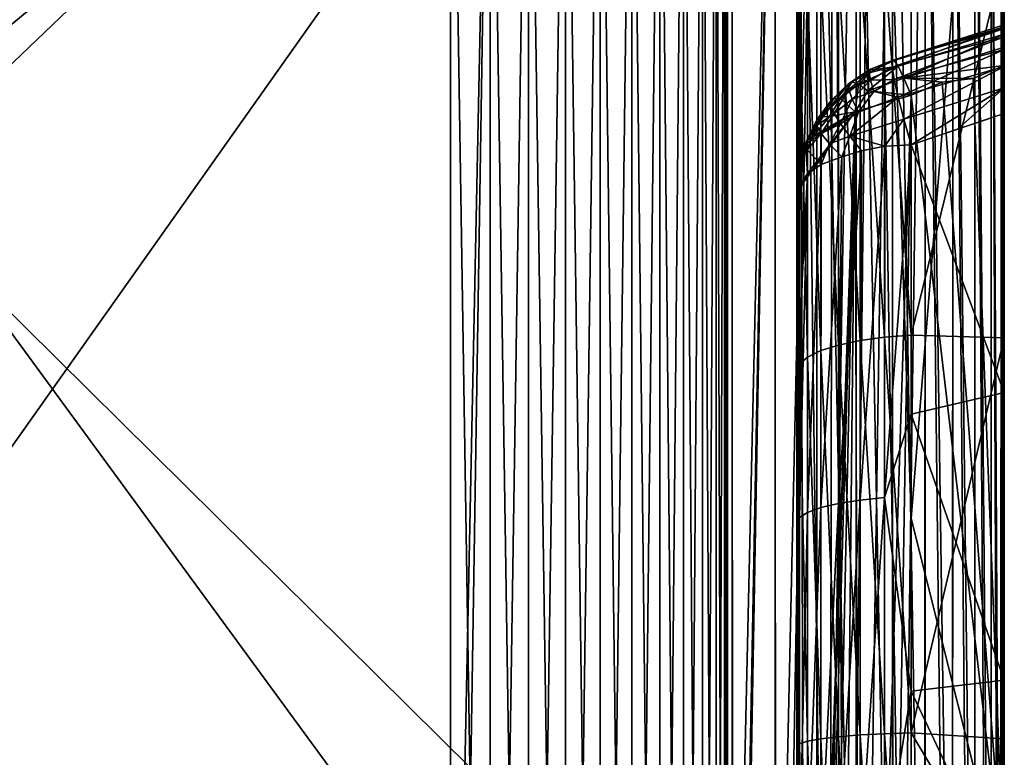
# Model space of a CAD drawing. Header units: millimetres. Extents: x 0 to 12.2, y -14.5 to 4.
# Tile 68 of 98: x 10.489 to 11.2, y -6.345 to -5.812. Entities that reach past the tile are written whole.
import ezdxf

# ---------------------------------------------------------------- set-up
doc = ezdxf.new("R2010")
doc.units = ezdxf.units.MM
doc.header["$LTSCALE"] = 65.185185
for name, color, linetype in [('110', 7, 'CONTINUOUS'), ('113', 7, 'CONTINUOUS'), ('114', 7, 'CONTINUOUS'), ('117', 7, 'CONTINUOUS'), ('118', 7, 'CONTINUOUS'), ('119', 7, 'CONTINUOUS'), ('12', 7, 'CONTINUOUS'), ('120', 7, 'CONTINUOUS'), ('121', 7, 'CONTINUOUS'), ('126', 7, 'CONTINUOUS'), ('127', 7, 'CONTINUOUS'), ('130', 7, 'CONTINUOUS'), ('131', 7, 'CONTINUOUS'), ('136', 7, 'CONTINUOUS'), ('21', 7, 'CONTINUOUS'), ('25', 7, 'CONTINUOUS'), ('26', 7, 'CONTINUOUS'), ('3', 7, 'CONTINUOUS'), ('55', 7, 'CONTINUOUS'), ('62', 7, 'CONTINUOUS'), ('72', 7, 'CONTINUOUS'), ('74', 7, 'CONTINUOUS'), ('94', 7, 'CONTINUOUS'), ('96', 7, 'CONTINUOUS')]:
    doc.layers.add(name, color=color, linetype=linetype)

msp = doc.modelspace()

# ---------------------------------------------------------------- linework, layer by layer
at = {"layer": '110', "linetype": 'Continuous'}
for points in [[(11.00349, -6.74978, -3.76068), (11.00349, -5.38442, -3.29896), (11.03439, -5.38536, -3.29617), (11.00349, -6.74978, -3.76068)], [(11.00349, -6.74978, -3.76068), (11.03439, -5.38536, -3.29617), (11.03439, -6.75073, -3.75789), (11.00349, -6.74978, -3.76068)], [(11.03439, -5.38536, -3.29617), (11.06448, -5.38783, -3.28888), (11.03439, -6.75073, -3.75789), (11.03439, -5.38536, -3.29617)], [(11.03439, -6.75073, -3.75789), (11.06448, -5.38783, -3.28888), (11.06445, -6.75319, -3.7506), (11.03439, -6.75073, -3.75789)], [(11.06445, -6.75319, -3.7506), (11.06448, -5.38783, -3.28888), (11.09297, -6.75712, -3.739), (11.06445, -6.75319, -3.7506)], [(11.06448, -5.38783, -3.28888), (11.09302, -5.39176, -3.27725), (11.09297, -6.75712, -3.739), (11.06448, -5.38783, -3.28888)], [(11.09297, -6.75712, -3.739), (11.09302, -5.39176, -3.27725), (11.11924, -6.76241, -3.72335), (11.09297, -6.75712, -3.739)], [(11.09302, -5.39176, -3.27725), (11.11932, -5.39706, -3.26158), (11.11924, -6.76241, -3.72335), (11.09302, -5.39176, -3.27725)], [(11.11924, -6.76241, -3.72335), (11.11932, -5.39706, -3.26158), (11.14265, -6.76894, -3.70404), (11.11924, -6.76241, -3.72335)], [(11.11932, -5.39706, -3.26158), (11.14274, -5.4036, -3.24224), (11.14265, -6.76894, -3.70404), (11.11932, -5.39706, -3.26158)], [(11.14265, -6.76894, -3.70404), (11.14274, -5.4036, -3.24224), (11.16262, -6.77655, -3.68154), (11.14265, -6.76894, -3.70404)], [(11.14274, -5.4036, -3.24224), (11.16271, -5.41122, -3.2197), (11.16262, -6.77655, -3.68154), (11.14274, -5.4036, -3.24224)], [(11.16262, -6.77655, -3.68154), (11.16271, -5.41122, -3.2197), (11.17867, -6.78506, -3.65638), (11.16262, -6.77655, -3.68154)], [(11.16271, -5.41122, -3.2197), (11.17876, -5.41974, -3.1945), (11.17867, -6.78506, -3.65638), (11.16271, -5.41122, -3.2197)], [(11.17867, -6.78506, -3.65638), (11.17876, -5.41974, -3.1945), (11.19043, -6.79426, -3.62917), (11.17867, -6.78506, -3.65638)], [(11.17876, -5.41974, -3.1945), (11.19049, -5.42895, -3.16725), (11.19043, -6.79426, -3.62917), (11.17876, -5.41974, -3.1945)], [(11.19043, -6.79426, -3.62917), (11.19049, -5.42895, -3.16725), (11.19759, -6.80393, -3.60056), (11.19043, -6.79426, -3.62917)], [(11.19049, -5.42895, -3.16725), (11.19763, -5.43864, -3.13861), (11.19759, -6.80393, -3.60056), (11.19049, -5.42895, -3.16725)], [(11.19763, -5.43864, -3.13861), (11.2, -5.44847, -3.10953), (11.19759, -6.80393, -3.60056), (11.19763, -5.43864, -3.13861)], [(11.2, -5.44847, -3.10953), (11.2, -6.43979, -3.44476), (11.19759, -6.80393, -3.60056), (11.2, -5.44847, -3.10953)]]:
    msp.add_3dface(points, dxfattribs=at)
at = {"layer": '113', "linetype": 'Continuous'}
for points in [[(11.05, -5.93612, -1.53963), (11.05, -7.0796, -0.39615), (11.05, -6.07785, -1.58277), (11.05, -5.93612, -1.53963)], [(11.05, -6.07785, -1.58277), (11.05, -7.0796, -0.39615), (11.05, -6.21872, -1.61378), (11.05, -6.07785, -1.58277)], [(11.05, -6.21872, -1.61378), (11.05, -7.0796, -0.39615), (11.05, -6.35873, -1.63265), (11.05, -6.21872, -1.61378)]]:
    msp.add_3dface(points, dxfattribs=at)
at = {"layer": '114', "linetype": 'Continuous'}
for points in [[(11.13264, -5.86648, -1.46999), (11.09598, -7.02009, -0.33664), (11.09222, -5.87841, -1.48192), (11.13264, -5.86648, -1.46999)], [(11.11364, -7.01373, -0.33028), (11.09598, -7.02009, -0.33664), (11.13264, -5.86648, -1.46999), (11.11364, -7.01373, -0.33028)], [(11.13264, -7.00996, -0.32651), (11.11364, -7.01373, -0.33028), (11.13264, -5.86648, -1.46999), (11.13264, -7.00996, -0.32651)], [(11.05, -7.0796, -0.39615), (11.05, -5.93612, -1.53963), (11.09222, -5.87841, -1.48192), (11.05, -7.0796, -0.39615)], [(11.05199, -7.06557, -0.38212), (11.05, -7.0796, -0.39615), (11.09222, -5.87841, -1.48192), (11.05199, -7.06557, -0.38212)], [(11.05788, -7.05208, -0.36863), (11.05199, -7.06557, -0.38212), (11.09222, -5.87841, -1.48192), (11.05788, -7.05208, -0.36863)], [(11.06747, -7.03967, -0.35622), (11.05788, -7.05208, -0.36863), (11.09222, -5.87841, -1.48192), (11.06747, -7.03967, -0.35622)], [(11.08037, -7.02885, -0.3454), (11.06747, -7.03967, -0.35622), (11.09222, -5.87841, -1.48192), (11.08037, -7.02885, -0.3454)], [(11.09598, -7.02009, -0.33664), (11.08037, -7.02885, -0.3454), (11.09222, -5.87841, -1.48192), (11.09598, -7.02009, -0.33664)]]:
    msp.add_3dface(points, dxfattribs=at)
at = {"layer": '117', "linetype": 'Continuous'}
for points in [[(11.2, -5.84501, -1.47467), (11.2, -6.43979, -0.87989), (11.17752, -5.85433, -1.47095), (11.2, -5.84501, -1.47467)], [(11.2, -6.43979, -0.87989), (11.13264, -5.86648, -1.46999), (11.15507, -5.85713, -1.47375), (11.2, -6.43979, -0.87989)], [(11.17752, -5.85433, -1.47095), (11.2, -6.43979, -0.87989), (11.15507, -5.85713, -1.47375), (11.17752, -5.85433, -1.47095)], [(11.2, -6.43979, -0.87989), (11.13264, -7.00996, -0.32651), (11.13264, -5.86648, -1.46999), (11.2, -6.43979, -0.87989)]]:
    msp.add_3dface(points, dxfattribs=at)
at = {"layer": '118', "linetype": 'Continuous'}
for points in [[(11.2, -5.81823, -1.5656), (11.2, -5.81558, -1.5453), (11.11905, -5.84153, -1.54938), (11.2, -5.81823, -1.5656)], [(11.11905, -5.84153, -1.54938), (11.2, -5.81558, -1.5453), (11.12051, -5.84131, -1.52771), (11.11905, -5.84153, -1.54938)], [(11.2, -5.82441, -1.5851), (11.2, -5.81823, -1.5656), (11.11905, -5.84621, -1.57059), (11.2, -5.82441, -1.5851)], [(11.11905, -5.84621, -1.57059), (11.2, -5.81823, -1.5656), (11.11905, -5.84153, -1.54938), (11.11905, -5.84621, -1.57059)], [(11.2, -5.81558, -1.5453), (11.2, -5.81704, -1.52646), (11.12051, -5.84131, -1.52771), (11.2, -5.81558, -1.5453)], [(11.12051, -5.84131, -1.52771), (11.2, -5.81704, -1.52646), (11.12336, -5.84557, -1.50661), (11.12051, -5.84131, -1.52771)], [(11.2, -5.81704, -1.52646), (11.2, -5.82249, -1.50865), (11.12336, -5.84557, -1.50661), (11.2, -5.81704, -1.52646)], [(11.12051, -5.85513, -1.59033), (11.2, -5.82441, -1.5851), (11.11905, -5.84621, -1.57059), (11.12051, -5.85513, -1.59033)], [(11.2, -5.83355, -1.60153), (11.2, -5.82441, -1.5851), (11.12051, -5.85513, -1.59033), (11.2, -5.83355, -1.60153)], [(11.12336, -5.84557, -1.50661), (11.2, -5.82249, -1.50865), (11.12747, -5.85409, -1.48706), (11.12336, -5.84557, -1.50661)], [(11.2, -5.82249, -1.50865), (11.2, -5.83181, -1.49138), (11.12747, -5.85409, -1.48706), (11.2, -5.82249, -1.50865)], [(11.2, -5.83181, -1.49138), (11.2, -5.84501, -1.47467), (11.12747, -5.85409, -1.48706), (11.2, -5.83181, -1.49138)], [(11.12336, -5.86787, -1.60769), (11.2, -5.83355, -1.60153), (11.12051, -5.85513, -1.59033), (11.12336, -5.86787, -1.60769)], [(11.2, -5.84576, -1.61531), (11.2, -5.83355, -1.60153), (11.12336, -5.86787, -1.60769), (11.2, -5.84576, -1.61531)], [(11.12747, -5.88383, -1.62184), (11.2, -5.84576, -1.61531), (11.12336, -5.86787, -1.60769), (11.12747, -5.88383, -1.62184)], [(11.2, -5.84501, -1.47467), (11.17752, -5.85433, -1.47095), (11.12747, -5.85409, -1.48706), (11.2, -5.84501, -1.47467)], [(11.2, -5.86116, -1.62693), (11.2, -5.84576, -1.61531), (11.12747, -5.88383, -1.62184), (11.2, -5.86116, -1.62693)], [(11.15507, -5.85713, -1.47375), (11.13264, -5.86648, -1.46999), (11.12747, -5.85409, -1.48706), (11.15507, -5.85713, -1.47375)], [(11.17752, -5.85433, -1.47095), (11.15507, -5.85713, -1.47375), (11.12747, -5.85409, -1.48706), (11.17752, -5.85433, -1.47095)], [(11.13264, -5.90225, -1.6321), (11.2, -5.86116, -1.62693), (11.12747, -5.88383, -1.62184), (11.13264, -5.90225, -1.6321)], [(11.1663, -5.89098, -1.63427), (11.2, -5.86116, -1.62693), (11.13264, -5.90225, -1.6321), (11.1663, -5.89098, -1.63427)], [(11.2, -5.87974, -1.63639), (11.2, -5.86116, -1.62693), (11.1663, -5.89098, -1.63427), (11.2, -5.87974, -1.63639)]]:
    msp.add_3dface(points, dxfattribs=at)
at = {"layer": '119', "linetype": 'Continuous'}
for points in [[(11.10567, -5.84826, -1.52185), (11.12336, -5.84557, -1.50661), (11.09471, -5.85864, -1.50899), (11.10567, -5.84826, -1.52185)], [(11.09471, -5.85864, -1.50899), (11.12336, -5.84557, -1.50661), (11.10136, -5.86327, -1.4914), (11.09471, -5.85864, -1.50899)], [(11.12336, -5.84557, -1.50661), (11.12747, -5.85409, -1.48706), (11.10136, -5.86327, -1.4914), (11.12336, -5.84557, -1.50661)], [(11.11905, -5.84621, -1.57059), (11.11905, -5.84153, -1.54938), (11.10243, -5.85023, -1.55858), (11.11905, -5.84621, -1.57059)], [(11.10243, -5.85023, -1.55858), (11.11905, -5.84153, -1.54938), (11.10324, -5.84772, -1.54023), (11.10243, -5.85023, -1.55858)], [(11.10324, -5.85568, -1.57629), (11.11905, -5.84621, -1.57059), (11.10243, -5.85023, -1.55858), (11.10324, -5.85568, -1.57629)], [(11.11905, -5.84153, -1.54938), (11.12051, -5.84131, -1.52771), (11.10324, -5.84772, -1.54023), (11.11905, -5.84153, -1.54938)], [(11.10324, -5.84772, -1.54023), (11.12051, -5.84131, -1.52771), (11.10567, -5.84826, -1.52185), (11.10324, -5.84772, -1.54023)], [(11.12051, -5.85513, -1.59033), (11.11905, -5.84621, -1.57059), (11.10324, -5.85568, -1.57629), (11.12051, -5.85513, -1.59033)], [(11.12051, -5.84131, -1.52771), (11.12336, -5.84557, -1.50661), (11.10567, -5.84826, -1.52185), (11.12051, -5.84131, -1.52771)], [(11.10243, -5.85023, -1.55858), (11.10324, -5.84772, -1.54023), (11.08779, -5.85816, -1.54691), (11.10243, -5.85023, -1.55858)], [(11.08779, -5.85816, -1.54691), (11.10324, -5.84772, -1.54023), (11.09013, -5.85691, -1.52773), (11.08779, -5.85816, -1.54691)], [(11.10324, -5.85568, -1.57629), (11.10243, -5.85023, -1.55858), (11.08779, -5.86234, -1.56583), (11.10324, -5.85568, -1.57629)], [(11.08779, -5.86234, -1.56583), (11.10243, -5.85023, -1.55858), (11.08779, -5.85816, -1.54691), (11.08779, -5.86234, -1.56583)], [(11.10324, -5.84772, -1.54023), (11.10567, -5.84826, -1.52185), (11.09013, -5.85691, -1.52773), (11.10324, -5.84772, -1.54023)], [(11.09013, -5.85691, -1.52773), (11.10567, -5.84826, -1.52185), (11.09471, -5.85864, -1.50899), (11.09013, -5.85691, -1.52773)], [(11.12747, -5.85409, -1.48706), (11.13264, -5.86648, -1.46999), (11.10136, -5.86327, -1.4914), (11.12747, -5.85409, -1.48706)], [(11.08779, -5.86234, -1.56583), (11.08779, -5.85816, -1.54691), (11.07487, -5.87414, -1.56228), (11.08779, -5.86234, -1.56583)], [(11.07487, -5.87414, -1.56228), (11.08779, -5.85816, -1.54691), (11.07487, -5.87036, -1.54517), (11.07487, -5.87414, -1.56228)], [(11.07487, -5.87036, -1.54517), (11.08779, -5.85816, -1.54691), (11.07717, -5.8686, -1.52788), (11.07487, -5.87036, -1.54517)], [(11.08779, -5.85816, -1.54691), (11.09013, -5.85691, -1.52773), (11.07717, -5.8686, -1.52788), (11.08779, -5.85816, -1.54691)], [(11.07717, -5.8686, -1.52788), (11.09013, -5.85691, -1.52773), (11.08172, -5.86892, -1.51095), (11.07717, -5.8686, -1.52788)], [(11.09013, -5.85691, -1.52773), (11.09471, -5.85864, -1.50899), (11.08172, -5.86892, -1.51095), (11.09013, -5.85691, -1.52773)], [(11.08172, -5.86892, -1.51095), (11.09471, -5.85864, -1.50899), (11.09222, -5.87841, -1.48192), (11.08172, -5.86892, -1.51095)], [(11.09013, -5.86928, -1.58376), (11.10324, -5.85568, -1.57629), (11.08779, -5.86234, -1.56583), (11.09013, -5.86928, -1.58376)], [(11.10567, -5.8639, -1.59273), (11.10324, -5.85568, -1.57629), (11.09013, -5.86928, -1.58376), (11.10567, -5.8639, -1.59273)], [(11.09471, -5.85864, -1.50899), (11.10136, -5.86327, -1.4914), (11.09222, -5.87841, -1.48192), (11.09471, -5.85864, -1.50899)], [(11.10567, -5.8639, -1.59273), (11.12051, -5.85513, -1.59033), (11.10324, -5.85568, -1.57629), (11.10567, -5.8639, -1.59273)], [(11.12336, -5.86787, -1.60769), (11.12051, -5.85513, -1.59033), (11.10567, -5.8639, -1.59273), (11.12336, -5.86787, -1.60769)], [(11.07717, -5.87982, -1.5787), (11.08779, -5.86234, -1.56583), (11.07487, -5.87414, -1.56228), (11.07717, -5.87982, -1.5787)], [(11.09013, -5.86928, -1.58376), (11.08779, -5.86234, -1.56583), (11.07717, -5.87982, -1.5787), (11.09013, -5.86928, -1.58376)], [(11.12747, -5.88383, -1.62184), (11.12336, -5.86787, -1.60769), (11.08836, -5.89614, -1.60747), (11.12747, -5.88383, -1.62184)], [(11.08836, -5.89614, -1.60747), (11.12336, -5.86787, -1.60769), (11.09471, -5.87872, -1.60003), (11.08836, -5.89614, -1.60747)], [(11.09471, -5.87872, -1.60003), (11.10567, -5.8639, -1.59273), (11.09013, -5.86928, -1.58376), (11.09471, -5.87872, -1.60003)], [(11.13264, -5.86648, -1.46999), (11.09222, -5.87841, -1.48192), (11.10136, -5.86327, -1.4914), (11.13264, -5.86648, -1.46999)], [(11.12336, -5.86787, -1.60769), (11.10567, -5.8639, -1.59273), (11.09471, -5.87872, -1.60003), (11.12336, -5.86787, -1.60769)], [(11.07487, -5.87036, -1.54517), (11.07717, -5.8686, -1.52788), (11.06447, -5.88434, -1.54128), (11.07487, -5.87036, -1.54517)], [(11.06447, -5.88434, -1.54128), (11.07717, -5.8686, -1.52788), (11.06758, -5.88211, -1.52259), (11.06447, -5.88434, -1.54128)], [(11.07487, -5.87414, -1.56228), (11.07487, -5.87036, -1.54517), (11.06447, -5.88845, -1.55992), (11.07487, -5.87414, -1.56228)], [(11.06447, -5.88845, -1.55992), (11.07487, -5.87036, -1.54517), (11.06447, -5.88434, -1.54128), (11.06447, -5.88845, -1.55992)], [(11.07717, -5.87982, -1.5787), (11.07487, -5.87414, -1.56228), (11.06447, -5.88845, -1.55992), (11.07717, -5.87982, -1.5787)], [(11.07717, -5.8686, -1.52788), (11.08172, -5.86892, -1.51095), (11.06758, -5.88211, -1.52259), (11.07717, -5.8686, -1.52788)], [(11.06758, -5.88211, -1.52259), (11.08172, -5.86892, -1.51095), (11.07369, -5.88185, -1.50452), (11.06758, -5.88211, -1.52259)], [(11.08172, -5.86892, -1.51095), (11.09222, -5.87841, -1.48192), (11.07369, -5.88185, -1.50452), (11.08172, -5.86892, -1.51095)], [(11.08172, -5.88723, -1.59392), (11.09013, -5.86928, -1.58376), (11.07717, -5.87982, -1.5787), (11.08172, -5.88723, -1.59392)], [(11.09471, -5.87872, -1.60003), (11.09013, -5.86928, -1.58376), (11.08172, -5.88723, -1.59392), (11.09471, -5.87872, -1.60003)], [(11.05, -5.93612, -1.53963), (11.05785, -5.92309, -1.57623), (11.09222, -5.87841, -1.48192), (11.05, -5.93612, -1.53963)], [(11.05633, -5.90194, -1.54717), (11.05761, -5.89885, -1.53098), (11.09222, -5.87841, -1.48192), (11.05633, -5.90194, -1.54717)], [(11.05785, -5.92309, -1.57623), (11.05633, -5.90194, -1.54717), (11.09222, -5.87841, -1.48192), (11.05785, -5.92309, -1.57623)], [(11.09222, -5.87841, -1.48192), (11.05761, -5.89885, -1.53098), (11.06141, -5.89679, -1.51502), (11.09222, -5.87841, -1.48192)], [(11.06447, -5.88434, -1.54128), (11.06758, -5.88211, -1.52259), (11.05761, -5.89885, -1.53098), (11.06447, -5.88434, -1.54128)], [(11.05761, -5.89885, -1.53098), (11.06758, -5.88211, -1.52259), (11.06141, -5.89679, -1.51502), (11.05761, -5.89885, -1.53098)], [(11.07369, -5.88185, -1.50452), (11.09222, -5.87841, -1.48192), (11.06141, -5.89679, -1.51502), (11.07369, -5.88185, -1.50452)], [(11.06758, -5.88211, -1.52259), (11.07369, -5.88185, -1.50452), (11.06141, -5.89679, -1.51502), (11.06758, -5.88211, -1.52259)], [(11.06758, -5.8943, -1.57781), (11.07717, -5.87982, -1.5787), (11.06447, -5.88845, -1.55992), (11.06758, -5.8943, -1.57781)], [(11.08172, -5.88723, -1.59392), (11.07717, -5.87982, -1.5787), (11.06758, -5.8943, -1.57781), (11.08172, -5.88723, -1.59392)], [(11.08836, -5.89614, -1.60747), (11.09471, -5.87872, -1.60003), (11.08172, -5.88723, -1.59392), (11.08836, -5.89614, -1.60747)], [(11.06447, -5.88845, -1.55992), (11.06447, -5.88434, -1.54128), (11.05633, -5.90194, -1.54717), (11.06447, -5.88845, -1.55992)], [(11.05633, -5.90194, -1.54717), (11.06447, -5.88434, -1.54128), (11.05761, -5.89885, -1.53098), (11.05633, -5.90194, -1.54717)], [(11.05761, -5.90595, -1.56316), (11.06447, -5.88845, -1.55992), (11.05633, -5.90194, -1.54717), (11.05761, -5.90595, -1.56316)], [(11.06758, -5.8943, -1.57781), (11.06447, -5.88845, -1.55992), (11.05761, -5.90595, -1.56316), (11.06758, -5.8943, -1.57781)], [(11.07369, -5.90167, -1.59432), (11.08172, -5.88723, -1.59392), (11.06758, -5.8943, -1.57781), (11.07369, -5.90167, -1.59432)], [(11.08836, -5.89614, -1.60747), (11.08172, -5.88723, -1.59392), (11.07369, -5.90167, -1.59432), (11.08836, -5.89614, -1.60747)], [(11.1136, -5.90326, -1.62678), (11.12747, -5.88383, -1.62184), (11.08836, -5.89614, -1.60747), (11.1136, -5.90326, -1.62678)], [(11.13264, -5.90225, -1.6321), (11.12747, -5.88383, -1.62184), (11.1136, -5.90326, -1.62678), (11.13264, -5.90225, -1.6321)], [(11.06764, -5.91651, -1.59284), (11.06758, -5.8943, -1.57781), (11.05761, -5.90595, -1.56316), (11.06764, -5.91651, -1.59284)], [(11.07369, -5.90167, -1.59432), (11.06758, -5.8943, -1.57781), (11.06764, -5.91651, -1.59284), (11.07369, -5.90167, -1.59432)], [(11.08251, -5.91105, -1.60903), (11.08836, -5.89614, -1.60747), (11.07369, -5.90167, -1.59432), (11.08251, -5.91105, -1.60903)], [(11.09682, -5.90674, -1.61906), (11.08836, -5.89614, -1.60747), (11.08251, -5.91105, -1.60903), (11.09682, -5.90674, -1.61906)], [(11.1136, -5.90326, -1.62678), (11.08836, -5.89614, -1.60747), (11.09682, -5.90674, -1.61906), (11.1136, -5.90326, -1.62678)], [(11.05761, -5.90595, -1.56316), (11.05633, -5.90194, -1.54717), (11.05785, -5.92309, -1.57623), (11.05761, -5.90595, -1.56316)], [(11.08251, -5.91105, -1.60903), (11.07369, -5.90167, -1.59432), (11.06764, -5.91651, -1.59284), (11.08251, -5.91105, -1.60903)], [(11.06764, -5.91651, -1.59284), (11.05761, -5.90595, -1.56316), (11.05785, -5.92309, -1.57623), (11.06764, -5.91651, -1.59284)]]:
    msp.add_3dface(points, dxfattribs=at)
at = {"layer": '12', "linetype": 'Continuous'}
for points in [[(8.98, -7.12129, -7.75), (8.98, -5.34097, -7.75), (10.8, -6.85714, -7.75), (8.98, -7.12129, -7.75)], [(10.8, -6.85714, -7.75), (8.98, -5.34097, -7.75), (10.8, -5.46364, -7.75), (10.8, -6.85714, -7.75)]]:
    msp.add_3dface(points, dxfattribs=at)
at = {"layer": '120', "linetype": 'Continuous'}
for points in [[(11.11356, -6.15726, -1.69853), (11.1136, -5.90326, -1.62678), (11.09581, -6.15905, -1.68963), (11.11356, -6.15726, -1.69853)], [(11.1136, -5.90326, -1.62678), (11.09682, -5.90674, -1.61906), (11.09581, -6.15905, -1.68963), (11.1136, -5.90326, -1.62678)], [(11.13264, -6.0969, -1.69073), (11.13264, -5.90225, -1.6321), (11.11356, -6.15726, -1.69853), (11.13264, -6.0969, -1.69073)], [(11.13264, -5.90225, -1.6321), (11.1136, -5.90326, -1.62678), (11.11356, -6.15726, -1.69853), (11.13264, -5.90225, -1.6321)], [(11.08022, -6.16151, -1.67746), (11.08251, -5.91105, -1.60903), (11.0674, -6.16453, -1.6625), (11.08022, -6.16151, -1.67746)], [(11.08251, -5.91105, -1.60903), (11.06764, -5.91651, -1.59284), (11.0674, -6.16453, -1.6625), (11.08251, -5.91105, -1.60903)], [(11.09581, -6.15905, -1.68963), (11.09682, -5.90674, -1.61906), (11.08022, -6.16151, -1.67746), (11.09581, -6.15905, -1.68963)], [(11.09682, -5.90674, -1.61906), (11.08251, -5.91105, -1.60903), (11.08022, -6.16151, -1.67746), (11.09682, -5.90674, -1.61906)], [(11.06764, -5.91651, -1.59284), (11.05785, -5.92309, -1.57623), (11.05786, -6.16799, -1.64534), (11.06764, -5.91651, -1.59284)], [(11.0674, -6.16453, -1.6625), (11.06764, -5.91651, -1.59284), (11.05786, -6.16799, -1.64534), (11.0674, -6.16453, -1.6625)], [(11.05, -5.93612, -1.53963), (11.05, -6.07785, -1.58277), (11.05785, -5.92309, -1.57623), (11.05, -5.93612, -1.53963)], [(11.05785, -5.92309, -1.57623), (11.05, -6.07785, -1.58277), (11.05198, -6.17176, -1.62667), (11.05785, -5.92309, -1.57623)], [(11.05785, -5.92309, -1.57623), (11.05198, -6.17176, -1.62667), (11.05786, -6.16799, -1.64534), (11.05785, -5.92309, -1.57623)], [(11.05, -6.07785, -1.58277), (11.05, -6.21872, -1.61378), (11.05198, -6.17176, -1.62667), (11.05, -6.07785, -1.58277)], [(11.13264, -6.29706, -1.72623), (11.13264, -6.0969, -1.69073), (11.11356, -6.15726, -1.69853), (11.13264, -6.29706, -1.72623)], [(11.09581, -6.41875, -1.72177), (11.09581, -6.15905, -1.68963), (11.08022, -6.41933, -1.70937), (11.09581, -6.41875, -1.72177)], [(11.08022, -6.41933, -1.70937), (11.09581, -6.15905, -1.68963), (11.08022, -6.16151, -1.67746), (11.08022, -6.41933, -1.70937)], [(11.11356, -6.41832, -1.73084), (11.11356, -6.15726, -1.69853), (11.09581, -6.41875, -1.72177), (11.11356, -6.41832, -1.73084)], [(11.09581, -6.41875, -1.72177), (11.11356, -6.15726, -1.69853), (11.09581, -6.15905, -1.68963), (11.09581, -6.41875, -1.72177)], [(11.11356, -6.41832, -1.73084), (11.13264, -6.29706, -1.72623), (11.11356, -6.15726, -1.69853), (11.11356, -6.41832, -1.73084)], [(11.0674, -6.42005, -1.69412), (11.0674, -6.16453, -1.6625), (11.05786, -6.42088, -1.67664), (11.0674, -6.42005, -1.69412)], [(11.05786, -6.42088, -1.67664), (11.0674, -6.16453, -1.6625), (11.05786, -6.16799, -1.64534), (11.05786, -6.42088, -1.67664)], [(11.08022, -6.41933, -1.70937), (11.08022, -6.16151, -1.67746), (11.0674, -6.42005, -1.69412), (11.08022, -6.41933, -1.70937)], [(11.0674, -6.42005, -1.69412), (11.08022, -6.16151, -1.67746), (11.0674, -6.16453, -1.6625), (11.0674, -6.42005, -1.69412)], [(11.05, -6.21872, -1.61378), (11.05, -6.35873, -1.63265), (11.05198, -6.17176, -1.62667), (11.05, -6.21872, -1.61378)], [(11.05198, -6.17176, -1.62667), (11.05, -6.35873, -1.63265), (11.05198, -6.42178, -1.65761), (11.05198, -6.17176, -1.62667)], [(11.05198, -6.17176, -1.62667), (11.05198, -6.42178, -1.65761), (11.05786, -6.16799, -1.64534), (11.05198, -6.17176, -1.62667)], [(11.05198, -6.42178, -1.65761), (11.05786, -6.42088, -1.67664), (11.05786, -6.16799, -1.64534), (11.05198, -6.42178, -1.65761)], [(11.13264, -6.5, -1.73812), (11.13264, -6.29706, -1.72623), (11.11356, -6.41832, -1.73084), (11.13264, -6.5, -1.73812)]]:
    msp.add_3dface(points, dxfattribs=at)
at = {"layer": '121', "linetype": 'Continuous'}
for points in [[(11.2, -6.0814, -1.6992), (11.2, -5.87974, -1.63639), (11.13264, -5.90225, -1.6321), (11.2, -6.0814, -1.6992)], [(11.2, -5.87974, -1.63639), (11.1663, -5.89098, -1.63427), (11.13264, -5.90225, -1.6321), (11.2, -5.87974, -1.63639)], [(11.2, -6.0814, -1.6992), (11.13264, -5.90225, -1.6321), (11.13264, -6.0969, -1.69073), (11.2, -6.0814, -1.6992)], [(11.2, -6.28917, -1.73725), (11.2, -6.0814, -1.6992), (11.13264, -6.0969, -1.69073), (11.2, -6.28917, -1.73725)], [(11.2, -6.28917, -1.73725), (11.13264, -6.0969, -1.69073), (11.13264, -6.29706, -1.72623), (11.2, -6.28917, -1.73725)], [(11.2, -6.43948, -1.74894), (11.2, -6.28917, -1.73725), (11.13264, -6.29706, -1.72623), (11.2, -6.43948, -1.74894)], [(11.2, -6.43948, -1.74894), (11.13264, -6.29706, -1.72623), (11.13264, -6.5, -1.73812), (11.2, -6.43948, -1.74894)]]:
    msp.add_3dface(points, dxfattribs=at)
at = {"layer": '126', "linetype": 'Continuous'}
for points in [[(11.05, -6.94033, 0.5964), (11.05, -5.26519, -1.07874), (11.05, -6.88238, 1.59406), (11.05, -6.94033, 0.5964)], [(11.05, -6.88238, 1.59406), (11.05, -5.26519, -1.07874), (11.05, -6.61467, 1.63512), (11.05, -6.88238, 1.59406)], [(11.05, -6.61467, 1.63512), (11.05, -5.26519, -1.07874), (11.05, -6.33675, 1.63032), (11.05, -6.61467, 1.63512)], [(11.05, -6.33675, 1.63032), (11.05, -5.26519, -1.07874), (11.05, -6.06614, 1.58114), (11.05, -6.33675, 1.63032)], [(11.05, -6.06614, 1.58114), (11.05, -5.26519, -1.07874), (11.05, -5.80829, 1.48529), (11.05, -6.06614, 1.58114)]]:
    msp.add_3dface(points, dxfattribs=at)
at = {"layer": '127', "linetype": 'Continuous'}
for points in [[(11.05, -6.94033, 0.5964), (11.05143, -6.95223, 0.5845), (11.05, -5.26519, -1.07874), (11.05, -6.94033, 0.5964)], [(11.05, -5.26519, -1.07874), (11.05143, -6.95223, 0.5845), (11.05199, -5.27923, -1.09278), (11.05, -5.26519, -1.07874)], [(11.05143, -6.95223, 0.5845), (11.05577, -6.96399, 0.57273), (11.05199, -5.27923, -1.09278), (11.05143, -6.95223, 0.5845)], [(11.05577, -6.96399, 0.57273), (11.07343, -6.98581, 0.55092), (11.05199, -5.27923, -1.09278), (11.05577, -6.96399, 0.57273)], [(11.05199, -5.27923, -1.09278), (11.07343, -6.98581, 0.55092), (11.07646, -5.31311, -1.12665), (11.05199, -5.27923, -1.09278)], [(11.07343, -6.98581, 0.55092), (11.08629, -6.99483, 0.5419), (11.07646, -5.31311, -1.12665), (11.07343, -6.98581, 0.55092)], [(11.07646, -5.31311, -1.12665), (11.08629, -6.99483, 0.5419), (11.10506, -5.32836, -1.1419), (11.07646, -5.31311, -1.12665)], [(11.08629, -6.99483, 0.5419), (11.13264, -7.00996, 0.52676), (11.10506, -5.32836, -1.1419), (11.08629, -6.99483, 0.5419)], [(11.10506, -5.32836, -1.1419), (11.13264, -7.00996, 0.52676), (11.13264, -6.1724, -0.31081), (11.10506, -5.32836, -1.1419)], [(11.13264, -5.33483, -1.14837), (11.10506, -5.32836, -1.1419), (11.13264, -6.1724, -0.31081), (11.13264, -5.33483, -1.14837)]]:
    msp.add_3dface(points, dxfattribs=at)
at = {"layer": '130', "linetype": 'Continuous'}
for points in [[(11.2, -5.76546, 1.58721), (11.2, -6.04181, 1.68891), (11.13264, -6.03993, 1.67613), (11.2, -5.76546, 1.58721)], [(11.13264, -5.76549, 1.5753), (11.2, -5.76546, 1.58721), (11.13264, -6.03993, 1.67613), (11.13264, -5.76549, 1.5753)], [(11.13264, -6.03993, 1.67613), (11.2, -6.04181, 1.68891), (11.13264, -6.32739, 1.72953), (11.13264, -6.03993, 1.67613)], [(11.2, -6.04181, 1.68891), (11.2, -6.33168, 1.74082), (11.13264, -6.32739, 1.72953), (11.2, -6.04181, 1.68891)], [(11.2, -6.33168, 1.74082), (11.2, -6.44017, 1.7479), (11.13264, -6.32739, 1.72953), (11.2, -6.33168, 1.74082)], [(11.13264, -6.32739, 1.72953), (11.2, -6.44017, 1.7479), (11.13264, -6.61973, 1.73399), (11.13264, -6.32739, 1.72953)]]:
    msp.add_3dface(points, dxfattribs=at)
at = {"layer": '131', "linetype": 'Continuous'}
for points in [[(11.11356, -5.76776, 1.57044), (11.11356, -6.04135, 1.67096), (11.09581, -5.77159, 1.56222), (11.11356, -5.76776, 1.57044)], [(11.13264, -5.76549, 1.5753), (11.13264, -6.03993, 1.67613), (11.11356, -5.76776, 1.57044), (11.13264, -5.76549, 1.5753)], [(11.11356, -5.76776, 1.57044), (11.13264, -6.03993, 1.67613), (11.11356, -6.04135, 1.67096), (11.11356, -5.76776, 1.57044)], [(11.09581, -5.77159, 1.56222), (11.09581, -6.04375, 1.66221), (11.08022, -5.77684, 1.55096), (11.09581, -5.77159, 1.56222)], [(11.09581, -5.77159, 1.56222), (11.11356, -6.04135, 1.67096), (11.09581, -6.04375, 1.66221), (11.09581, -5.77159, 1.56222)], [(11.08022, -5.77684, 1.55096), (11.08022, -6.04704, 1.65023), (11.0674, -5.78329, 1.53713), (11.08022, -5.77684, 1.55096)], [(11.08022, -5.77684, 1.55096), (11.09581, -6.04375, 1.66221), (11.08022, -6.04704, 1.65023), (11.08022, -5.77684, 1.55096)], [(11.0674, -5.78329, 1.53713), (11.0674, -6.05108, 1.63551), (11.05786, -5.79069, 1.52127), (11.0674, -5.78329, 1.53713)], [(11.0674, -5.78329, 1.53713), (11.08022, -6.04704, 1.65023), (11.0674, -6.05108, 1.63551), (11.0674, -5.78329, 1.53713)], [(11.05198, -5.79874, 1.504), (11.05786, -5.79069, 1.52127), (11.05786, -6.05571, 1.61864), (11.05198, -5.79874, 1.504)], [(11.05786, -5.79069, 1.52127), (11.0674, -6.05108, 1.63551), (11.05786, -6.05571, 1.61864), (11.05786, -5.79069, 1.52127)], [(11.05198, -6.06076, 1.60027), (11.05, -5.80829, 1.48529), (11.05198, -5.79874, 1.504), (11.05198, -6.06076, 1.60027)], [(11.05198, -6.06076, 1.60027), (11.05198, -5.79874, 1.504), (11.05786, -6.05571, 1.61864), (11.05198, -6.06076, 1.60027)], [(11.05, -6.06614, 1.58114), (11.05, -5.80829, 1.48529), (11.05198, -6.06076, 1.60027), (11.05, -6.06614, 1.58114)], [(11.09581, -6.04375, 1.66221), (11.09581, -6.32882, 1.71517), (11.08022, -6.04704, 1.65023), (11.09581, -6.04375, 1.66221)], [(11.11356, -6.04135, 1.67096), (11.11356, -6.32792, 1.7242), (11.09581, -6.04375, 1.66221), (11.11356, -6.04135, 1.67096)], [(11.09581, -6.04375, 1.66221), (11.11356, -6.32792, 1.7242), (11.09581, -6.32882, 1.71517), (11.09581, -6.04375, 1.66221)], [(11.13264, -6.03993, 1.67613), (11.13264, -6.32739, 1.72953), (11.11356, -6.04135, 1.67096), (11.13264, -6.03993, 1.67613)], [(11.11356, -6.04135, 1.67096), (11.13264, -6.32739, 1.72953), (11.11356, -6.32792, 1.7242), (11.11356, -6.04135, 1.67096)], [(11.0674, -6.05108, 1.63551), (11.0674, -6.33157, 1.68762), (11.05786, -6.05571, 1.61864), (11.0674, -6.05108, 1.63551)], [(11.08022, -6.04704, 1.65023), (11.08022, -6.33006, 1.70281), (11.0674, -6.05108, 1.63551), (11.08022, -6.04704, 1.65023)], [(11.0674, -6.05108, 1.63551), (11.08022, -6.33006, 1.70281), (11.0674, -6.33157, 1.68762), (11.0674, -6.05108, 1.63551)], [(11.08022, -6.04704, 1.65023), (11.09581, -6.32882, 1.71517), (11.08022, -6.33006, 1.70281), (11.08022, -6.04704, 1.65023)], [(11.05198, -6.06076, 1.60027), (11.05786, -6.05571, 1.61864), (11.05786, -6.33331, 1.67021), (11.05198, -6.06076, 1.60027)], [(11.05786, -6.05571, 1.61864), (11.0674, -6.33157, 1.68762), (11.05786, -6.33331, 1.67021), (11.05786, -6.05571, 1.61864)], [(11.05198, -6.3352, 1.65125), (11.05, -6.06614, 1.58114), (11.05198, -6.06076, 1.60027), (11.05198, -6.3352, 1.65125)], [(11.05, -6.33675, 1.63032), (11.05, -6.06614, 1.58114), (11.05198, -6.3352, 1.65125), (11.05, -6.33675, 1.63032)], [(11.05198, -6.3352, 1.65125), (11.05198, -6.06076, 1.60027), (11.05786, -6.33331, 1.67021), (11.05198, -6.3352, 1.65125)], [(11.08022, -6.33006, 1.70281), (11.08022, -6.61788, 1.7072), (11.0674, -6.33157, 1.68762), (11.08022, -6.33006, 1.70281)], [(11.09581, -6.32882, 1.71517), (11.09581, -6.61874, 1.71959), (11.08022, -6.33006, 1.70281), (11.09581, -6.32882, 1.71517)], [(11.08022, -6.33006, 1.70281), (11.09581, -6.61874, 1.71959), (11.08022, -6.61788, 1.7072), (11.08022, -6.33006, 1.70281)], [(11.11356, -6.32792, 1.7242), (11.11356, -6.61936, 1.72865), (11.09581, -6.32882, 1.71517), (11.11356, -6.32792, 1.7242)], [(11.09581, -6.32882, 1.71517), (11.11356, -6.61936, 1.72865), (11.09581, -6.61874, 1.71959), (11.09581, -6.32882, 1.71517)], [(11.13264, -6.32739, 1.72953), (11.13264, -6.61973, 1.73399), (11.11356, -6.32792, 1.7242), (11.13264, -6.32739, 1.72953)], [(11.11356, -6.32792, 1.7242), (11.13264, -6.61973, 1.73399), (11.11356, -6.61936, 1.72865), (11.11356, -6.32792, 1.7242)], [(11.05198, -6.61431, 1.65551), (11.05, -6.33675, 1.63032), (11.05198, -6.3352, 1.65125), (11.05198, -6.61431, 1.65551)], [(11.05, -6.61467, 1.63512), (11.05, -6.33675, 1.63032), (11.05198, -6.61431, 1.65551), (11.05, -6.61467, 1.63512)], [(11.05198, -6.3352, 1.65125), (11.05786, -6.33331, 1.67021), (11.05786, -6.61563, 1.67452), (11.05198, -6.3352, 1.65125)], [(11.05198, -6.61431, 1.65551), (11.05198, -6.3352, 1.65125), (11.05786, -6.61563, 1.67452), (11.05198, -6.61431, 1.65551)], [(11.0674, -6.33157, 1.68762), (11.0674, -6.61683, 1.69198), (11.05786, -6.33331, 1.67021), (11.0674, -6.33157, 1.68762)], [(11.05786, -6.33331, 1.67021), (11.0674, -6.61683, 1.69198), (11.05786, -6.61563, 1.67452), (11.05786, -6.33331, 1.67021)], [(11.0674, -6.33157, 1.68762), (11.08022, -6.61788, 1.7072), (11.0674, -6.61683, 1.69198), (11.0674, -6.33157, 1.68762)]]:
    msp.add_3dface(points, dxfattribs=at)
at = {"layer": '136', "linetype": 'Continuous'}
for points in [[(11.2, -6.43979, -0.06021), (11.2, -5.33428, -1.16572), (11.13264, -6.1724, -0.31081), (11.2, -6.43979, -0.06021)], [(11.2, -5.33428, -1.16572), (11.13264, -5.33483, -1.14837), (11.13264, -6.1724, -0.31081), (11.2, -5.33428, -1.16572)], [(11.13264, -7.00996, 0.52676), (11.2, -6.43979, -0.06021), (11.13264, -6.1724, -0.31081), (11.13264, -7.00996, 0.52676)]]:
    msp.add_3dface(points, dxfattribs=at)
at = {"layer": '21', "linetype": 'Continuous'}
for points in [[(11, -5.34863, 3.41092), (11, -6.53636, 3.81184), (9.8, -5.34863, 3.41092), (11, -5.34863, 3.41092)], [(9.8, -5.34863, 3.41092), (11, -6.53636, 3.81184), (9.8, -6.49738, 3.79868), (9.8, -5.34863, 3.41092)]]:
    msp.add_3dface(points, dxfattribs=at)
at = {"layer": '25', "linetype": 'Continuous'}
for points in [[(11, -6.53636, 3.81184), (11, -5.34863, 3.41092), (11, -4.71454, 4.5938), (11, -6.53636, 3.81184)], [(11, -6.53636, 3.81184), (11, -4.71454, 4.5938), (11, -6.53636, 5.05789), (11, -6.53636, 3.81184)], [(11, -4.71454, -4.5938), (11, -5.34863, -3.41092), (11, -6.53636, -3.81184), (11, -4.71454, -4.5938)], [(11, -4.71454, -6.0719), (11, -4.71454, -4.5938), (11, -6.53636, -5.05789), (11, -4.71454, -6.0719)], [(11, -4.71454, -6.0719), (11, -6.53636, -5.05789), (11, -6.53636, -6.30395), (11, -4.71454, -6.0719)], [(11, -4.71454, -6.0719), (11, -6.53636, -6.30395), (11, -6.53636, -7.55), (11, -4.71454, -6.0719)], [(11, -4.71454, -6.0719), (11, -6.53636, -7.55), (11, -5.46364, -7.55), (11, -4.71454, -6.0719)], [(11, -4.71454, -4.5938), (11, -6.53636, -3.81184), (11, -6.53636, -5.05789), (11, -4.71454, -4.5938)], [(11, -4.71454, 4.5938), (11, -4.71454, 6.0719), (11, -6.53636, 5.05789), (11, -4.71454, 4.5938)], [(11, -4.71454, 6.0719), (11, -4.71454, 7.55), (11, -6.53636, 6.30395), (11, -4.71454, 6.0719)], [(11, -6.53636, 5.05789), (11, -4.71454, 6.0719), (11, -6.53636, 6.30395), (11, -6.53636, 5.05789)], [(11, -4.71454, 7.55), (11, -5.46364, 7.55), (11, -6.53636, 6.30395), (11, -4.71454, 7.55)], [(11, -6.53636, 6.30395), (11, -5.46364, 7.55), (11, -6.53636, 7.55), (11, -6.53636, 6.30395)]]:
    msp.add_3dface(points, dxfattribs=at)
at = {"layer": '26', "linetype": 'Continuous'}
for points in [[(10.8, -5.46364, 7.75), (10.8, -6.85714, 7.75), (10.82846, -7.28546, 7.74796), (10.8, -5.46364, 7.75)], [(10.82846, -5.46364, 7.74796), (10.8, -5.46364, 7.75), (10.82846, -7.28546, 7.74796), (10.82846, -5.46364, 7.74796)], [(10.85635, -5.46364, 7.7419), (10.82846, -5.46364, 7.74796), (10.85635, -7.28546, 7.7419), (10.85635, -5.46364, 7.7419)], [(10.85635, -7.28546, 7.7419), (10.82846, -5.46364, 7.74796), (10.82846, -7.28546, 7.74796), (10.85635, -7.28546, 7.7419)], [(10.88308, -5.46364, 7.73193), (10.85635, -5.46364, 7.7419), (10.88308, -7.28546, 7.73193), (10.88308, -5.46364, 7.73193)], [(10.88308, -7.28546, 7.73193), (10.85635, -5.46364, 7.7419), (10.85635, -7.28546, 7.7419), (10.88308, -7.28546, 7.73193)], [(10.90813, -5.46364, 7.71825), (10.88308, -5.46364, 7.73193), (10.90813, -7.28546, 7.71825), (10.90813, -5.46364, 7.71825)], [(10.90813, -7.28546, 7.71825), (10.88308, -5.46364, 7.73193), (10.88308, -7.28546, 7.73193), (10.90813, -7.28546, 7.71825)], [(10.93097, -5.46364, 7.70115), (10.90813, -5.46364, 7.71825), (10.93097, -7.28546, 7.70115), (10.93097, -5.46364, 7.70115)], [(10.93097, -7.28546, 7.70115), (10.90813, -5.46364, 7.71825), (10.90813, -7.28546, 7.71825), (10.93097, -7.28546, 7.70115)], [(10.95115, -5.46364, 7.68097), (10.93097, -5.46364, 7.70115), (10.95115, -7.28546, 7.68097), (10.95115, -5.46364, 7.68097)], [(10.95115, -7.28546, 7.68097), (10.93097, -5.46364, 7.70115), (10.93097, -7.28546, 7.70115), (10.95115, -7.28546, 7.68097)], [(10.96825, -5.46364, 7.65813), (10.95115, -5.46364, 7.68097), (10.96825, -7.28546, 7.65813), (10.96825, -5.46364, 7.65813)], [(10.96825, -7.28546, 7.65813), (10.95115, -5.46364, 7.68097), (10.95115, -7.28546, 7.68097), (10.96825, -7.28546, 7.65813)], [(10.98193, -5.46364, 7.63308), (10.96825, -5.46364, 7.65813), (10.98193, -7.28546, 7.63308), (10.98193, -5.46364, 7.63308)], [(10.98193, -7.28546, 7.63308), (10.96825, -5.46364, 7.65813), (10.96825, -7.28546, 7.65813), (10.98193, -7.28546, 7.63308)], [(10.9919, -5.46364, 7.60635), (10.98193, -5.46364, 7.63308), (10.9919, -7.28546, 7.60635), (10.9919, -5.46364, 7.60635)], [(10.9919, -7.28546, 7.60635), (10.98193, -5.46364, 7.63308), (10.98193, -7.28546, 7.63308), (10.9919, -7.28546, 7.60635)], [(10.99796, -5.46364, 7.57846), (10.9919, -5.46364, 7.60635), (10.99796, -7.28546, 7.57846), (10.99796, -5.46364, 7.57846)], [(10.99796, -7.28546, 7.57846), (10.9919, -5.46364, 7.60635), (10.9919, -7.28546, 7.60635), (10.99796, -7.28546, 7.57846)], [(11, -6.53636, 7.55), (11, -5.46364, 7.55), (10.99796, -5.46364, 7.57846), (11, -6.53636, 7.55)], [(11, -7.28546, 7.55), (11, -6.53636, 7.55), (10.99796, -5.46364, 7.57846), (11, -7.28546, 7.55)], [(11, -7.28546, 7.55), (10.99796, -5.46364, 7.57846), (10.99796, -7.28546, 7.57846), (11, -7.28546, 7.55)]]:
    msp.add_3dface(points, dxfattribs=at)
at = {"layer": '3', "linetype": 'Continuous'}
for points in [[(9.10728, -5.32952, 7.75), (9.10728, -7.10602, 7.75), (10.8, -5.46364, 7.75), (9.10728, -5.32952, 7.75)], [(10.8, -5.46364, 7.75), (9.10728, -7.10602, 7.75), (10.8, -6.85714, 7.75), (10.8, -5.46364, 7.75)]]:
    msp.add_3dface(points, dxfattribs=at)
at = {"layer": '55', "linetype": 'Continuous'}
for points in [[(10.8, -7.28546, -7.75), (10.8, -6.85714, -7.75), (10.82846, -5.46364, -7.74796), (10.8, -7.28546, -7.75)], [(10.8, -7.28546, -7.75), (10.82846, -5.46364, -7.74796), (10.82846, -7.28546, -7.74796), (10.8, -7.28546, -7.75)], [(10.8, -6.85714, -7.75), (10.8, -5.46364, -7.75), (10.82846, -5.46364, -7.74796), (10.8, -6.85714, -7.75)], [(10.82846, -5.46364, -7.74796), (10.85635, -5.46364, -7.7419), (10.82846, -7.28546, -7.74796), (10.82846, -5.46364, -7.74796)], [(10.82846, -7.28546, -7.74796), (10.85635, -5.46364, -7.7419), (10.85635, -7.28546, -7.7419), (10.82846, -7.28546, -7.74796)], [(10.85635, -5.46364, -7.7419), (10.88308, -5.46364, -7.73193), (10.85635, -7.28546, -7.7419), (10.85635, -5.46364, -7.7419)], [(10.85635, -7.28546, -7.7419), (10.88308, -5.46364, -7.73193), (10.88308, -7.28546, -7.73193), (10.85635, -7.28546, -7.7419)], [(10.88308, -5.46364, -7.73193), (10.90813, -5.46364, -7.71825), (10.88308, -7.28546, -7.73193), (10.88308, -5.46364, -7.73193)], [(10.88308, -7.28546, -7.73193), (10.90813, -5.46364, -7.71825), (10.90813, -7.28546, -7.71825), (10.88308, -7.28546, -7.73193)], [(10.90813, -5.46364, -7.71825), (10.93097, -5.46364, -7.70115), (10.90813, -7.28546, -7.71825), (10.90813, -5.46364, -7.71825)], [(10.90813, -7.28546, -7.71825), (10.93097, -5.46364, -7.70115), (10.93097, -7.28546, -7.70115), (10.90813, -7.28546, -7.71825)], [(10.93097, -5.46364, -7.70115), (10.95115, -5.46364, -7.68097), (10.93097, -7.28546, -7.70115), (10.93097, -5.46364, -7.70115)], [(10.93097, -7.28546, -7.70115), (10.95115, -5.46364, -7.68097), (10.95115, -7.28546, -7.68097), (10.93097, -7.28546, -7.70115)], [(10.95115, -5.46364, -7.68097), (10.96825, -5.46364, -7.65813), (10.95115, -7.28546, -7.68097), (10.95115, -5.46364, -7.68097)], [(10.95115, -7.28546, -7.68097), (10.96825, -5.46364, -7.65813), (10.96825, -7.28546, -7.65813), (10.95115, -7.28546, -7.68097)], [(10.96825, -5.46364, -7.65813), (10.98193, -5.46364, -7.63308), (10.96825, -7.28546, -7.65813), (10.96825, -5.46364, -7.65813)], [(10.96825, -7.28546, -7.65813), (10.98193, -5.46364, -7.63308), (10.98193, -7.28546, -7.63308), (10.96825, -7.28546, -7.65813)], [(10.98193, -5.46364, -7.63308), (10.9919, -5.46364, -7.60635), (10.98193, -7.28546, -7.63308), (10.98193, -5.46364, -7.63308)], [(10.98193, -7.28546, -7.63308), (10.9919, -5.46364, -7.60635), (10.9919, -7.28546, -7.60635), (10.98193, -7.28546, -7.63308)], [(10.9919, -5.46364, -7.60635), (10.99796, -5.46364, -7.57846), (10.9919, -7.28546, -7.60635), (10.9919, -5.46364, -7.60635)], [(10.9919, -7.28546, -7.60635), (10.99796, -5.46364, -7.57846), (10.99796, -7.28546, -7.57846), (10.9919, -7.28546, -7.60635)], [(11, -5.46364, -7.55), (11, -6.53636, -7.55), (10.99796, -7.28546, -7.57846), (11, -5.46364, -7.55)], [(10.99796, -5.46364, -7.57846), (11, -5.46364, -7.55), (10.99796, -7.28546, -7.57846), (10.99796, -5.46364, -7.57846)]]:
    msp.add_3dface(points, dxfattribs=at)
at = {"layer": '62', "linetype": 'Continuous'}
for points in [[(10, -5.3788, 3.31556), (10, -6.21454, 3.59817), (11.00349, -5.38442, 3.29896), (10, -5.3788, 3.31556)], [(10, -6.21454, 3.59817), (10, -6.80304, 3.79718), (11.00349, -5.38442, 3.29896), (10, -6.21454, 3.59817)], [(11.00349, -5.38442, 3.29896), (10, -6.80304, 3.79718), (11.00354, -7.0197, 3.85195), (11.00349, -5.38442, 3.29896)]]:
    msp.add_3dface(points, dxfattribs=at)
at = {"layer": '72', "linetype": 'Continuous'}
for points in [[(11.00349, -5.38442, -3.29896), (11.00349, -6.74978, -3.76068), (10, -5.3788, -3.31556), (11.00349, -5.38442, -3.29896)], [(10, -5.3788, -3.31556), (11.00349, -6.74978, -3.76068), (10, -6.21454, -3.59817), (10, -5.3788, -3.31556)], [(10, -6.21454, -3.59817), (11.00349, -6.74978, -3.76068), (10, -6.80304, -3.79718), (10, -6.21454, -3.59817)]]:
    msp.add_3dface(points, dxfattribs=at)
at = {"layer": '74', "linetype": 'Continuous'}
for points in [[(9.8, -5.34863, -3.41092), (9.8, -6.49738, -3.79868), (11, -5.34863, -3.41092), (9.8, -5.34863, -3.41092)], [(11, -5.34863, -3.41092), (9.8, -6.49738, -3.79868), (11, -6.53636, -3.81184), (11, -5.34863, -3.41092)]]:
    msp.add_3dface(points, dxfattribs=at)
at = {"layer": '94', "linetype": 'Continuous'}
for points in [[(11.00349, -5.38442, 3.29896), (11.00354, -7.0197, 3.85195), (11.03451, -5.38537, 3.29615), (11.00349, -5.38442, 3.29896)], [(11.00354, -7.0197, 3.85195), (11.00355, -7.10851, 3.88199), (11.03451, -5.38537, 3.29615), (11.00354, -7.0197, 3.85195)], [(11.00355, -7.10851, 3.88199), (11.03462, -7.10946, 3.87915), (11.03451, -5.38537, 3.29615), (11.00355, -7.10851, 3.88199)], [(11.03451, -5.38537, 3.29615), (11.03462, -7.10946, 3.87915), (11.06454, -5.38783, 3.28886), (11.03451, -5.38537, 3.29615)], [(11.03462, -7.10946, 3.87915), (11.06466, -7.11194, 3.87184), (11.06454, -5.38783, 3.28886), (11.03462, -7.10946, 3.87915)], [(11.06454, -5.38783, 3.28886), (11.06466, -7.11194, 3.87184), (11.09303, -5.39176, 3.27725), (11.06454, -5.38783, 3.28886)], [(11.06466, -7.11194, 3.87184), (11.09314, -7.11587, 3.86022), (11.09303, -5.39176, 3.27725), (11.06466, -7.11194, 3.87184)], [(11.09303, -5.39176, 3.27725), (11.09314, -7.11587, 3.86022), (11.11931, -5.39705, 3.26159), (11.09303, -5.39176, 3.27725)], [(11.09314, -7.11587, 3.86022), (11.11937, -7.12116, 3.84457), (11.11931, -5.39705, 3.26159), (11.09314, -7.11587, 3.86022)], [(11.11931, -5.39705, 3.26159), (11.11937, -7.12116, 3.84457), (11.14273, -5.40359, 3.24225), (11.11931, -5.39705, 3.26159)], [(11.11937, -7.12116, 3.84457), (11.14274, -7.12769, 3.82526), (11.14273, -5.40359, 3.24225), (11.11937, -7.12116, 3.84457)], [(11.14274, -7.12769, 3.82526), (11.16268, -7.1353, 3.80276), (11.14273, -5.40359, 3.24225), (11.14274, -7.12769, 3.82526)], [(11.14273, -5.40359, 3.24225), (11.16268, -7.1353, 3.80276), (11.16271, -5.41122, 3.2197), (11.14273, -5.40359, 3.24225)], [(11.16268, -7.1353, 3.80276), (11.17871, -7.1438, 3.77761), (11.16271, -5.41122, 3.2197), (11.16268, -7.1353, 3.80276)], [(11.16271, -5.41122, 3.2197), (11.17871, -7.1438, 3.77761), (11.17876, -5.41974, 3.1945), (11.16271, -5.41122, 3.2197)], [(11.17871, -7.1438, 3.77761), (11.19044, -7.15299, 3.75042), (11.17876, -5.41974, 3.1945), (11.17871, -7.1438, 3.77761)], [(11.17876, -5.41974, 3.1945), (11.19044, -7.15299, 3.75042), (11.19049, -5.42895, 3.16725), (11.17876, -5.41974, 3.1945)], [(11.19044, -7.15299, 3.75042), (11.1976, -7.16266, 3.72184), (11.19049, -5.42895, 3.16725), (11.19044, -7.15299, 3.75042)], [(11.19049, -5.42895, 3.16725), (11.1976, -7.16266, 3.72184), (11.19763, -5.43864, 3.13861), (11.19049, -5.42895, 3.16725)], [(11.1976, -7.16266, 3.72184), (11.2, -7.17256, 3.69255), (11.19763, -5.43864, 3.13861), (11.1976, -7.16266, 3.72184)], [(11.19763, -5.43864, 3.13861), (11.2, -7.17256, 3.69255), (11.2, -6.43979, 3.44476), (11.19763, -5.43864, 3.13861)], [(11.2, -5.44847, 3.10953), (11.19763, -5.43864, 3.13861), (11.2, -6.43979, 3.44476), (11.2, -5.44847, 3.10953)]]:
    msp.add_3dface(points, dxfattribs=at)
at = {"layer": '96', "linetype": 'Continuous'}
for points in [[(11.2, -4.75138, -2.77754), (11.2, -4.61659, -2.68832), (11.2, -6.43979, -3.44476), (11.2, -4.75138, -2.77754)], [(11.2, -4.61659, -2.68832), (11.2, -6.43948, -1.74894), (11.2, -6.43979, -3.44476), (11.2, -4.61659, -2.68832)], [(11.2, -6.43948, -1.74894), (11.2, -4.61659, -2.68832), (11.2, -6.28917, -1.73725), (11.2, -6.43948, -1.74894)], [(11.2, -4.61659, -2.68832), (11.2, -4.61797, -0.8955), (11.2, -5.86116, -1.62693), (11.2, -4.61659, -2.68832)], [(11.2, -6.28917, -1.73725), (11.2, -4.61659, -2.68832), (11.2, -6.0814, -1.6992), (11.2, -6.28917, -1.73725)], [(11.2, -6.0814, -1.6992), (11.2, -4.61659, -2.68832), (11.2, -5.87974, -1.63639), (11.2, -6.0814, -1.6992)], [(11.2, -5.87974, -1.63639), (11.2, -4.61659, -2.68832), (11.2, -5.86116, -1.62693), (11.2, -5.87974, -1.63639)], [(11.2, -4.61659, 2.68831), (11.2, -4.75132, 2.7775), (11.2, -6.44017, 1.7479), (11.2, -4.61659, 2.68831)], [(11.2, -4.61659, 2.68831), (11.2, -6.44017, 1.7479), (11.2, -6.33168, 1.74082), (11.2, -4.61659, 2.68831)], [(11.2, -5.76546, 1.58721), (11.2, -4.61659, 2.68831), (11.2, -6.04181, 1.68891), (11.2, -5.76546, 1.58721)], [(11.2, -6.04181, 1.68891), (11.2, -4.61659, 2.68831), (11.2, -6.33168, 1.74082), (11.2, -6.04181, 1.68891)], [(11.2, -5.86116, -1.62693), (11.2, -4.61797, -0.8955), (11.2, -5.84576, -1.61531), (11.2, -5.86116, -1.62693)], [(11.2, -5.84576, -1.61531), (11.2, -4.61797, -0.8955), (11.2, -5.83355, -1.60153), (11.2, -5.84576, -1.61531)], [(11.2, -5.83355, -1.60153), (11.2, -4.61797, -0.8955), (11.2, -5.82441, -1.5851), (11.2, -5.83355, -1.60153)], [(11.2, -5.82441, -1.5851), (11.2, -4.61797, -0.8955), (11.2, -5.81823, -1.5656), (11.2, -5.82441, -1.5851)], [(11.2, -5.81823, -1.5656), (11.2, -4.61797, -0.8955), (11.2, -5.81558, -1.5453), (11.2, -5.81823, -1.5656)], [(11.2, -5.81558, -1.5453), (11.2, -4.61797, -0.8955), (11.2, -5.81704, -1.52646), (11.2, -5.81558, -1.5453)], [(11.2, -5.81704, -1.52646), (11.2, -4.61797, -0.8955), (11.2, -5.82249, -1.50865), (11.2, -5.81704, -1.52646)], [(11.2, -5.82249, -1.50865), (11.2, -4.61797, -0.8955), (11.2, -5.83181, -1.49138), (11.2, -5.82249, -1.50865)], [(11.2, -5.83181, -1.49138), (11.2, -4.61797, -0.8955), (11.2, -5.22325, -1.18566), (11.2, -5.83181, -1.49138)], [(11.2, -4.75132, 2.7775), (11.2, -4.97169, 2.90394), (11.2, -6.44017, 1.7479), (11.2, -4.75132, 2.7775)], [(11.2, -4.97173, -2.90396), (11.2, -4.75138, -2.77754), (11.2, -6.43979, -3.44476), (11.2, -4.97173, -2.90396)], [(11.2, -4.97169, 2.90394), (11.2, -5.20407, 3.01461), (11.2, -6.44017, 1.7479), (11.2, -4.97169, 2.90394)], [(11.2, -5.2041, -3.01463), (11.2, -4.97173, -2.90396), (11.2, -6.43979, -3.44476), (11.2, -5.2041, -3.01463)], [(11.2, -5.20407, 3.01461), (11.2, -5.44847, 3.10953), (11.2, -6.44017, 1.7479), (11.2, -5.20407, 3.01461)], [(11.2, -5.44847, -3.10953), (11.2, -5.2041, -3.01463), (11.2, -6.43979, -3.44476), (11.2, -5.44847, -3.10953)], [(11.2, -5.84501, -1.47467), (11.2, -5.83181, -1.49138), (11.2, -5.22325, -1.18566), (11.2, -5.84501, -1.47467)], [(11.2, -5.24151, -1.19199), (11.2, -5.84501, -1.47467), (11.2, -5.22325, -1.18566), (11.2, -5.24151, -1.19199)], [(11.2, -5.26197, -1.19448), (11.2, -5.84501, -1.47467), (11.2, -5.24151, -1.19199), (11.2, -5.26197, -1.19448)], [(11.2, -5.28251, -1.1931), (11.2, -5.84501, -1.47467), (11.2, -5.26197, -1.19448), (11.2, -5.28251, -1.1931)], [(11.2, -5.30101, -1.18785), (11.2, -5.84501, -1.47467), (11.2, -5.28251, -1.1931), (11.2, -5.30101, -1.18785)], [(11.2, -5.31823, -1.17872), (11.2, -5.84501, -1.47467), (11.2, -5.30101, -1.18785), (11.2, -5.31823, -1.17872)], [(11.2, -5.33428, -1.16572), (11.2, -5.84501, -1.47467), (11.2, -5.31823, -1.17872), (11.2, -5.33428, -1.16572)], [(11.2, -6.43979, -0.06021), (11.2, -6.43979, -0.87989), (11.2, -5.33428, -1.16572), (11.2, -6.43979, -0.06021)], [(11.2, -6.43979, -0.87989), (11.2, -5.84501, -1.47467), (11.2, -5.33428, -1.16572), (11.2, -6.43979, -0.87989)], [(11.2, -5.44847, 3.10953), (11.2, -6.43979, 3.44476), (11.2, -6.44017, 1.7479), (11.2, -5.44847, 3.10953)]]:
    msp.add_3dface(points, dxfattribs=at)

doc.saveas('drawing.dxf')
